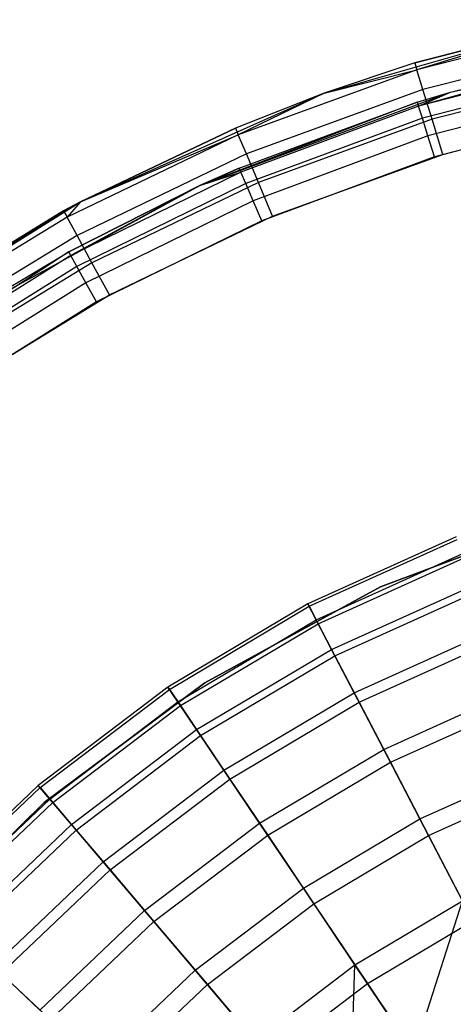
# Model space of a CAD drawing. Extents: x -22.9 to 23, y 4.7 to 50.6.
# Tile 56 of 95: x -2 to -1.1, y 29.5 to 31.6. Entities that reach past the tile are written whole.
import ezdxf

# ---------------------------------------------------------------- set-up
doc = ezdxf.new("R2010")
doc.units = 0
doc.header["$LTSCALE"] = 2.54
doc.layers.get('0').update_dxf_attribs({"linetype": 'CONTINUOUS'})

# ---------------------------------------------------------------- blocks, each defined once
blk = doc.blocks.new('HOTEL-MOOD-11783-11791_STL')
at = {"color": 0}
for p, q in [((-1.3449, 31.4342, 161.7241), (-0.8085, 31.588, 161.7241)), ((-1.3449, 31.4342, 161.7241), (-0.8085, 31.588, 161.7241)), ((-0.8085, 31.588, 158.9241), (-1.1558, 31.4977, 158.9241)), ((-1.1558, 31.4977, 158.9241), (-0.8085, 31.588, 161.7241)), ((-1.1558, 31.4977, 158.9241), (-0.8085, 31.588, 161.7241)), ((-0.8085, 31.588, 158.9241), (-1.1558, 31.4977, 158.9241)), ((-0.8085, 31.588, 158.9241), (-1.1513, 31.4832, 158.8476)), ((-0.8085, 31.588, 158.9241), (-1.1513, 31.4832, 158.8476)), ((-0.7664, 31.5812, 158.8476), (-1.1513, 31.4832, 158.8476)), ((-0.7664, 31.5812, 158.8476), (-1.1513, 31.4832, 158.8476)), ((-1.0812, 31.4367, 161.7241), (-0.5347, 31.5555, 161.7241)), ((-1.0812, 31.4367, 161.7241), (-0.5347, 31.5555, 161.7241)), ((-0.7578, 31.5387, 158.7827), (-1.1386, 31.4418, 158.7827)), ((-0.7578, 31.5387, 158.7827), (-1.1386, 31.4418, 158.7827)), ((-0.7659, 31.5152, 158.9241), (-1.1476, 31.407, 158.8782)), ((-0.7659, 31.5152, 158.9241), (-1.1476, 31.407, 158.8782)), ((-1.0812, 31.4367, 161.7241), (-0.7659, 31.5152, 158.9241)), ((-1.0812, 31.4367, 161.7241), (-0.7659, 31.5152, 158.9241)), ((-1.0812, 31.4367, 158.9241), (-0.7659, 31.5152, 158.9241)), ((-1.0812, 31.4367, 158.9241), (-0.7659, 31.5152, 158.9241)), ((-1.1558, 31.4977, 158.9241), (-1.3449, 31.4342, 161.7241)), ((-1.1558, 31.4977, 158.9241), (-1.3449, 31.4342, 161.7241)), ((-1.1558, 31.4977, 158.9241), (-1.3449, 31.4342, 158.9241)), ((-1.1558, 31.4977, 158.9241), (-1.3449, 31.4342, 158.9241)), ((-1.1558, 31.4977, 158.9241), (-1.1513, 31.4832, 158.8476)), ((-1.1558, 31.4977, 158.9241), (-1.1513, 31.4832, 158.8476)), ((-0.7641, 31.5063, 158.8782), (-1.1476, 31.407, 158.8782)), ((-0.7641, 31.5063, 158.8782), (-1.1476, 31.407, 158.8782)), ((-1.1513, 31.4832, 158.8476), (-1.5246, 31.3473, 158.8476)), ((-1.1513, 31.4832, 158.8476), (-1.5246, 31.3473, 158.8476)), ((-1.3449, 31.4342, 158.9241), (-1.1513, 31.4832, 158.8476)), ((-1.3449, 31.4342, 158.9241), (-1.1513, 31.4832, 158.8476)), ((-1.1386, 31.4418, 158.7827), (-1.1513, 31.4832, 158.8476)), ((-1.1386, 31.4418, 158.7827), (-1.1513, 31.4832, 158.8476)), ((-0.7588, 31.4808, 158.8393), (-1.1398, 31.3821, 158.8393)), ((-0.7588, 31.4808, 158.8393), (-1.1398, 31.3821, 158.8393)), ((-0.7449, 31.4751, 158.7394), (-1.1194, 31.3798, 158.7394)), ((-0.7449, 31.4751, 158.7394), (-1.1194, 31.3798, 158.7394)), ((-1.8547, 31.2072, 161.7241), (-1.3449, 31.4342, 161.7241)), ((-1.8547, 31.2072, 161.7241), (-1.3449, 31.4342, 161.7241)), ((-1.6052, 31.2412, 161.7241), (-1.0812, 31.4367, 161.7241)), ((-1.6052, 31.2412, 161.7241), (-1.0812, 31.4367, 161.7241)), ((-1.3449, 31.4342, 161.7241), (-1.5305, 31.3613, 158.9241)), ((-1.3449, 31.4342, 161.7241), (-1.5305, 31.3613, 158.9241)), ((-1.3449, 31.4342, 158.9241), (-1.5305, 31.3613, 158.9241)), ((-1.3449, 31.4342, 158.9241), (-1.5305, 31.3613, 158.9241)), ((-1.3449, 31.4342, 158.9241), (-1.5246, 31.3473, 158.8476)), ((-1.3449, 31.4342, 158.9241), (-1.5246, 31.3473, 158.8476)), ((-1.1386, 31.4418, 158.7827), (-1.5078, 31.3074, 158.7827)), ((-1.1386, 31.4418, 158.7827), (-1.5078, 31.3074, 158.7827)), ((-1.3449, 31.4342, 161.7241), (-1.3449, 31.4342, 158.9241)), ((-1.3449, 31.4342, 161.7241), (-1.3449, 31.4342, 158.9241)), ((-1.1503, 31.4157, 158.9241), (-1.0812, 31.4367, 161.7241)), ((-1.1503, 31.4157, 158.9241), (-1.0812, 31.4367, 161.7241)), ((-1.1503, 31.4157, 158.9241), (-1.0812, 31.4367, 158.9241)), ((-1.1503, 31.4157, 158.9241), (-1.0812, 31.4367, 158.9241)), ((-1.1476, 31.407, 158.8782), (-1.0812, 31.4367, 158.9241)), ((-1.1476, 31.407, 158.8782), (-1.0812, 31.4367, 158.9241)), ((-1.1194, 31.3798, 158.7394), (-1.1386, 31.4418, 158.7827)), ((-1.1194, 31.3798, 158.7394), (-1.1386, 31.4418, 158.7827)), ((-0.751, 31.4426, 158.8133), (-1.1281, 31.345, 158.8133)), ((-0.751, 31.4426, 158.8133), (-1.1281, 31.345, 158.8133)), ((-1.0812, 31.4367, 161.7241), (-1.0812, 31.4367, 158.9241)), ((-1.0812, 31.4367, 161.7241), (-1.0812, 31.4367, 158.9241)), ((-1.1503, 31.4157, 158.9241), (-1.6052, 31.2412, 161.7241)), ((-1.1503, 31.4157, 158.9241), (-1.6052, 31.2412, 161.7241)), ((-1.5227, 31.2778, 158.9241), (-1.1503, 31.4157, 158.9241)), ((-1.5227, 31.2778, 158.9241), (-1.1503, 31.4157, 158.9241)), ((-1.1476, 31.407, 158.8782), (-1.5191, 31.2694, 158.8782)), ((-1.1476, 31.407, 158.8782), (-1.5191, 31.2694, 158.8782)), ((-1.1503, 31.4157, 158.9241), (-1.1476, 31.407, 158.8782)), ((-1.1503, 31.4157, 158.9241), (-1.1476, 31.407, 158.8782)), ((-1.1398, 31.3821, 158.8393), (-1.1476, 31.407, 158.8782)), ((-1.1398, 31.3821, 158.8393), (-1.1476, 31.407, 158.8782)), ((-0.7417, 31.3977, 158.8041), (-1.1144, 31.3012, 158.8041)), ((-0.7417, 31.3977, 158.8041), (-1.1144, 31.3012, 158.8041)), ((-1.0969, 31.3066, 158.7241), (-0.7298, 31.4001, 158.7241)), ((-1.0969, 31.3066, 158.7241), (-0.7298, 31.4001, 158.7241)), ((-1.1398, 31.3821, 158.8393), (-1.5088, 31.2455, 158.8393)), ((-1.1398, 31.3821, 158.8393), (-1.5088, 31.2455, 158.8393)), ((-1.1194, 31.3798, 158.7394), (-1.4826, 31.2476, 158.7394)), ((-1.1194, 31.3798, 158.7394), (-1.4826, 31.2476, 158.7394)), ((-1.1281, 31.345, 158.8133), (-1.1398, 31.3821, 158.8393)), ((-1.1281, 31.345, 158.8133), (-1.1398, 31.3821, 158.8393)), ((-1.0969, 31.3066, 158.7241), (-1.1194, 31.3798, 158.7394)), ((-1.0969, 31.3066, 158.7241), (-1.1194, 31.3798, 158.7394)), ((-1.5246, 31.3473, 158.8476), (-1.8825, 31.175, 158.8476)), ((-1.5246, 31.3473, 158.8476), (-1.8825, 31.175, 158.8476)), ((-1.8547, 31.2072, 161.7241), (-1.5305, 31.3613, 158.9241)), ((-1.5305, 31.3613, 158.9241), (-1.8547, 31.2072, 158.9241)), ((-1.8547, 31.2072, 161.7241), (-1.5305, 31.3613, 158.9241)), ((-1.5305, 31.3613, 158.9241), (-1.8547, 31.2072, 158.9241)), ((-1.8547, 31.2072, 158.9241), (-1.5246, 31.3473, 158.8476)), ((-1.8547, 31.2072, 158.9241), (-1.5246, 31.3473, 158.8476)), ((-1.5305, 31.3613, 158.9241), (-1.5246, 31.3473, 158.8476)), ((-1.5305, 31.3613, 158.9241), (-1.5246, 31.3473, 158.8476)), ((-1.5078, 31.3074, 158.7827), (-1.5246, 31.3473, 158.8476)), ((-1.5078, 31.3074, 158.7827), (-1.5246, 31.3473, 158.8476)), ((-1.1281, 31.345, 158.8133), (-1.4935, 31.2097, 158.8133)), ((-1.1281, 31.345, 158.8133), (-1.4935, 31.2097, 158.8133)), ((-1.1144, 31.3012, 158.8041), (-1.1281, 31.345, 158.8133)), ((-1.1144, 31.3012, 158.8041), (-1.1281, 31.345, 158.8133)), ((-1.5078, 31.3074, 158.7827), (-1.8618, 31.1369, 158.7827)), ((-1.5078, 31.3074, 158.7827), (-1.8618, 31.1369, 158.7827)), ((-1.4826, 31.2476, 158.7394), (-1.5078, 31.3074, 158.7827)), ((-1.4826, 31.2476, 158.7394), (-1.5078, 31.3074, 158.7827)), ((-1.4529, 31.1771, 158.7241), (-1.0969, 31.3066, 158.7241)), ((-1.4529, 31.1771, 158.7241), (-1.0969, 31.3066, 158.7241)), ((-1.1144, 31.3012, 158.8041), (-1.4754, 31.1675, 158.8041)), ((-1.1144, 31.3012, 158.8041), (-1.4754, 31.1675, 158.8041)), ((-1.5191, 31.2694, 158.8782), (-1.8748, 31.0949, 158.8782)), ((-1.5191, 31.2694, 158.8782), (-1.8748, 31.0949, 158.8782)), ((-1.6052, 31.2412, 158.9241), (-1.5227, 31.2778, 158.9241)), ((-1.5227, 31.2778, 158.9241), (-1.6052, 31.2412, 161.7241)), ((-1.5227, 31.2778, 158.9241), (-1.6052, 31.2412, 161.7241)), ((-1.6052, 31.2412, 158.9241), (-1.5227, 31.2778, 158.9241)), ((-1.6052, 31.2412, 158.9241), (-1.5191, 31.2694, 158.8782)), ((-1.6052, 31.2412, 158.9241), (-1.5191, 31.2694, 158.8782)), ((-1.5191, 31.2694, 158.8782), (-1.5227, 31.2778, 158.9241)), ((-1.5191, 31.2694, 158.8782), (-1.5227, 31.2778, 158.9241)), ((-1.5088, 31.2455, 158.8393), (-1.5191, 31.2694, 158.8782)), ((-1.5088, 31.2455, 158.8393), (-1.5191, 31.2694, 158.8782)), ((-2.0961, 30.9732, 161.7241), (-1.6052, 31.2412, 161.7241)), ((-2.0961, 30.9732, 161.7241), (-1.6052, 31.2412, 161.7241)), ((-1.6052, 31.2412, 161.7241), (-1.8792, 31.1029, 158.9241)), ((-1.8792, 31.1029, 158.9241), (-1.6052, 31.2412, 158.9241)), ((-1.6052, 31.2412, 161.7241), (-1.8792, 31.1029, 158.9241)), ((-1.8792, 31.1029, 158.9241), (-1.6052, 31.2412, 158.9241)), ((-1.6052, 31.2412, 158.9241), (-1.8748, 31.0949, 158.8782)), ((-1.6052, 31.2412, 158.9241), (-1.8748, 31.0949, 158.8782)), ((-1.5088, 31.2455, 158.8393), (-1.8621, 31.0722, 158.8393)), ((-1.5088, 31.2455, 158.8393), (-1.8621, 31.0722, 158.8393)), ((-1.4826, 31.2476, 158.7394), (-1.8308, 31.0799, 158.7394)), ((-1.4826, 31.2476, 158.7394), (-1.8308, 31.0799, 158.7394)), ((-1.6052, 31.2412, 158.9241), (-1.6052, 31.2412, 161.7241)), ((-1.6052, 31.2412, 158.9241), (-1.6052, 31.2412, 161.7241)), ((-1.4935, 31.2097, 158.8133), (-1.5088, 31.2455, 158.8393)), ((-1.4935, 31.2097, 158.8133), (-1.5088, 31.2455, 158.8393)), ((-1.4529, 31.1771, 158.7241), (-1.4826, 31.2476, 158.7394)), ((-1.4529, 31.1771, 158.7241), (-1.4826, 31.2476, 158.7394)), ((-2.3279, 30.9115, 161.7241), (-1.8547, 31.2072, 161.7241)), ((-2.3279, 30.9115, 161.7241), (-1.8547, 31.2072, 161.7241)), ((-2.2301, 30.9804, 158.9241), (-1.8547, 31.2072, 161.7241)), ((-2.2301, 30.9804, 158.9241), (-1.8547, 31.2072, 161.7241)), ((-1.8547, 31.2072, 158.9241), (-1.8898, 31.1883, 158.9241)), ((-1.8898, 31.1883, 158.9241), (-1.8547, 31.2072, 161.7241)), ((-1.8898, 31.1883, 158.9241), (-1.8547, 31.2072, 161.7241)), ((-1.8547, 31.2072, 158.9241), (-1.8898, 31.1883, 158.9241)), ((-1.8547, 31.2072, 158.9241), (-1.8825, 31.175, 158.8476)), ((-1.8547, 31.2072, 158.9241), (-1.8825, 31.175, 158.8476)), ((-1.8547, 31.2072, 158.9241), (-1.8547, 31.2072, 161.7241)), ((-1.8547, 31.2072, 158.9241), (-1.8547, 31.2072, 161.7241)), ((-1.4935, 31.2097, 158.8133), (-1.8432, 31.0381, 158.8133)), ((-1.4935, 31.2097, 158.8133), (-1.8432, 31.0381, 158.8133)), ((-1.4754, 31.1675, 158.8041), (-1.4935, 31.2097, 158.8133)), ((-1.4754, 31.1675, 158.8041), (-1.4935, 31.2097, 158.8133)), ((-1.8898, 31.1883, 158.9241), (-2.2301, 30.9804, 158.9241)), ((-1.8898, 31.1883, 158.9241), (-2.2301, 30.9804, 158.9241)), ((-1.8898, 31.1883, 158.9241), (-1.8825, 31.175, 158.8476)), ((-1.8898, 31.1883, 158.9241), (-1.8825, 31.175, 158.8476)), ((-1.8825, 31.175, 158.8476), (-2.2215, 30.9678, 158.8476)), ((-1.8825, 31.175, 158.8476), (-2.2215, 30.9678, 158.8476)), ((-1.8618, 31.1369, 158.7827), (-1.8825, 31.175, 158.8476)), ((-1.8618, 31.1369, 158.7827), (-1.8825, 31.175, 158.8476)), ((-1.4754, 31.1675, 158.8041), (-1.821, 30.998, 158.8041)), ((-1.4754, 31.1675, 158.8041), (-1.821, 30.998, 158.8041)), ((-1.7942, 31.0127, 158.7241), (-1.4529, 31.1771, 158.7241)), ((-1.7942, 31.0127, 158.7241), (-1.4529, 31.1771, 158.7241)), ((-1.8618, 31.1369, 158.7827), (-2.1971, 30.932, 158.7827)), ((-1.8618, 31.1369, 158.7827), (-2.1971, 30.932, 158.7827)), ((-1.8308, 31.0799, 158.7394), (-1.8618, 31.1369, 158.7827)), ((-1.8308, 31.0799, 158.7394), (-1.8618, 31.1369, 158.7827)), ((-1.8792, 31.1029, 158.9241), (-2.211, 30.8853, 158.8782)), ((-1.8792, 31.1029, 158.9241), (-2.211, 30.8853, 158.8782)), ((-2.0961, 30.9732, 161.7241), (-1.8792, 31.1029, 158.9241)), ((-2.0961, 30.9732, 161.7241), (-1.8792, 31.1029, 158.9241)), ((-2.0961, 30.9732, 158.9241), (-1.8792, 31.1029, 158.9241)), ((-2.0961, 30.9732, 158.9241), (-1.8792, 31.1029, 158.9241)), ((-1.8748, 31.0949, 158.8782), (-1.8792, 31.1029, 158.9241)), ((-1.8748, 31.0949, 158.8782), (-1.8792, 31.1029, 158.9241)), ((-1.8748, 31.0949, 158.8782), (-2.211, 30.8853, 158.8782)), ((-1.8748, 31.0949, 158.8782), (-2.211, 30.8853, 158.8782)), ((-1.8308, 31.0799, 158.7394), (-2.1605, 30.8784, 158.7394)), ((-1.8308, 31.0799, 158.7394), (-2.1605, 30.8784, 158.7394)), ((-1.8621, 31.0722, 158.8393), (-1.8748, 31.0949, 158.8782)), ((-1.8621, 31.0722, 158.8393), (-1.8748, 31.0949, 158.8782)), ((-1.7942, 31.0127, 158.7241), (-1.8308, 31.0799, 158.7394)), ((-1.7942, 31.0127, 158.7241), (-1.8308, 31.0799, 158.7394)), ((-1.8621, 31.0722, 158.8393), (-2.1961, 30.864, 158.8393)), ((-1.8621, 31.0722, 158.8393), (-2.1961, 30.864, 158.8393)), ((-1.8432, 31.0381, 158.8133), (-1.8621, 31.0722, 158.8393)), ((-1.8432, 31.0381, 158.8133), (-1.8621, 31.0722, 158.8393)), ((-1.8432, 31.0381, 158.8133), (-2.1739, 30.832, 158.8133)), ((-1.8432, 31.0381, 158.8133), (-2.1739, 30.832, 158.8133)), ((-1.821, 30.998, 158.8041), (-1.8432, 31.0381, 158.8133)), ((-1.821, 30.998, 158.8041), (-1.8432, 31.0381, 158.8133)), ((-1.821, 30.998, 158.8041), (-2.1476, 30.7943, 158.8041)), ((-1.821, 30.998, 158.8041), (-2.1476, 30.7943, 158.8041)), ((-2.1174, 30.8152, 158.7241), (-1.7942, 31.0127, 158.7241)), ((-2.1174, 30.8152, 158.7241), (-1.7942, 31.0127, 158.7241)), ((-0.8359, 30.5498, 28.9161), (-1.2276, 30.4023, 28.9161)), ((-1.2276, 30.4023, 28.7961), (-0.8359, 30.5498, 28.7961)), ((-0.8359, 30.5498, 28.9161), (-1.2276, 30.4023, 28.9161)), ((-1.2276, 30.4023, 28.7961), (-0.8359, 30.5498, 28.7961)), ((-1.0689, 30.5071, 21.2717), (-1.3791, 30.3671, 21.2717)), ((-1.0689, 30.5071, 21.2717), (-1.3791, 30.3671, 21.2717)), ((-1.3764, 30.3619, 20.9517), (-1.0668, 30.5017, 20.9517)), ((-1.3764, 30.3619, 20.9517), (-1.0668, 30.5017, 20.9517)), ((-1.3618, 30.3339, 21.6559), (-1.0555, 30.4723, 21.6559)), ((-1.3618, 30.3339, 21.6559), (-1.0555, 30.4723, 21.6559)), ((-1.3575, 30.3256, 20.6343), (-1.0521, 30.4635, 20.6343)), ((-1.3575, 30.3256, 20.6343), (-1.0521, 30.4635, 20.6343)), ((-1.2276, 30.4023, 28.9161), (-1.5949, 30.2016, 28.9161)), ((-1.5949, 30.2016, 28.7961), (-1.2276, 30.4023, 28.7961)), ((-1.2276, 30.4023, 28.9161), (-1.5949, 30.2016, 28.9161)), ((-1.5949, 30.2016, 28.7961), (-1.2276, 30.4023, 28.7961)), ((-1.3295, 30.2719, 22.0355), (-1.0303, 30.407, 22.0355)), ((-1.3295, 30.2719, 22.0355), (-1.0303, 30.407, 22.0355)), ((-1.2276, 30.4023, 28.9161), (-1.2276, 30.4023, 28.7961)), ((-1.2276, 30.4023, 28.9161), (-1.2276, 30.4023, 28.7961)), ((-1.3226, 30.2586, 20.3233), (-1.0249, 30.393, 20.3233)), ((-1.3226, 30.2586, 20.3233), (-1.0249, 30.393, 20.3233)), ((-1.3791, 30.3671, 21.2717), (-1.6716, 30.1931, 21.2717)), ((-1.3791, 30.3671, 21.2717), (-1.6716, 30.1931, 21.2717)), ((-1.6684, 30.1883, 20.9517), (-1.3764, 30.3619, 20.9517)), ((-1.6684, 30.1883, 20.9517), (-1.3764, 30.3619, 20.9517)), ((-1.3618, 30.3339, 21.6559), (-1.3791, 30.3671, 21.2717)), ((-1.3618, 30.3339, 21.6559), (-1.3791, 30.3671, 21.2717)), ((-1.3791, 30.3671, 21.2717), (-1.3764, 30.3619, 20.9517)), ((-1.3791, 30.3671, 21.2717), (-1.3764, 30.3619, 20.9517)), ((-1.3764, 30.3619, 20.9517), (-1.3575, 30.3256, 20.6343)), ((-1.3764, 30.3619, 20.9517), (-1.3575, 30.3256, 20.6343)), ((-1.6508, 30.1622, 21.6559), (-1.3618, 30.3339, 21.6559)), ((-1.6508, 30.1622, 21.6559), (-1.3618, 30.3339, 21.6559)), ((-1.6456, 30.1544, 20.6343), (-1.3575, 30.3256, 20.6343)), ((-1.6456, 30.1544, 20.6343), (-1.3575, 30.3256, 20.6343)), ((-1.3295, 30.2719, 22.0355), (-1.3618, 30.3339, 21.6559)), ((-1.3295, 30.2719, 22.0355), (-1.3618, 30.3339, 21.6559)), ((-1.3575, 30.3256, 20.6343), (-1.3226, 30.2586, 20.3233)), ((-1.3575, 30.3256, 20.6343), (-1.3226, 30.2586, 20.3233)), ((-1.2823, 30.1813, 22.4078), (-0.9935, 30.3117, 22.4078)), ((-1.2823, 30.1813, 22.4078), (-0.9935, 30.3117, 22.4078)), ((-1.2721, 30.1616, 20.0225), (-0.9856, 30.291, 20.0225)), ((-1.2721, 30.1616, 20.0225), (-0.9856, 30.291, 20.0225)), ((-1.6117, 30.1041, 22.0355), (-1.3295, 30.2719, 22.0355)), ((-1.6117, 30.1041, 22.0355), (-1.3295, 30.2719, 22.0355)), ((-1.6033, 30.0917, 20.3233), (-1.3226, 30.2586, 20.3233)), ((-1.6033, 30.0917, 20.3233), (-1.3226, 30.2586, 20.3233)), ((-1.2823, 30.1813, 22.4078), (-1.3295, 30.2719, 22.0355)), ((-1.2823, 30.1813, 22.4078), (-1.3295, 30.2719, 22.0355)), ((-1.3226, 30.2586, 20.3233), (-1.2721, 30.1616, 20.0225)), ((-1.3226, 30.2586, 20.3233), (-1.2721, 30.1616, 20.0225)), ((-1.6716, 30.1931, 21.2717), (-1.9429, 29.9875, 21.2717)), ((-1.6716, 30.1931, 21.2717), (-1.9429, 29.9875, 21.2717)), ((-1.5949, 30.2016, 28.9161), (-1.9308, 29.9518, 28.9161)), ((-1.9308, 29.9518, 28.7961), (-1.5949, 30.2016, 28.7961)), ((-1.5949, 30.2016, 28.9161), (-1.9308, 29.9518, 28.9161)), ((-1.9308, 29.9518, 28.7961), (-1.5949, 30.2016, 28.7961)), ((-1.6508, 30.1622, 21.6559), (-1.6716, 30.1931, 21.2717)), ((-1.6508, 30.1622, 21.6559), (-1.6716, 30.1931, 21.2717)), ((-1.6716, 30.1931, 21.2717), (-1.6684, 30.1883, 20.9517)), ((-1.6716, 30.1931, 21.2717), (-1.6684, 30.1883, 20.9517)), ((-1.5949, 30.2016, 28.9161), (-1.5949, 30.2016, 28.7961)), ((-1.5949, 30.2016, 28.9161), (-1.5949, 30.2016, 28.7961)), ((-1.9391, 29.9831, 20.9517), (-1.6684, 30.1883, 20.9517)), ((-1.9391, 29.9831, 20.9517), (-1.6684, 30.1883, 20.9517)), ((-1.6684, 30.1883, 20.9517), (-1.6456, 30.1544, 20.6343)), ((-1.6684, 30.1883, 20.9517), (-1.6456, 30.1544, 20.6343)), ((-1.5547, 30.0194, 22.4078), (-1.2823, 30.1813, 22.4078)), ((-1.5547, 30.0194, 22.4078), (-1.2823, 30.1813, 22.4078)), ((-1.2206, 30.0629, 22.77), (-1.2823, 30.1813, 22.4078)), ((-1.2206, 30.0629, 22.77), (-1.2823, 30.1813, 22.4078)), ((-1.2206, 30.0629, 22.77), (-0.9455, 30.1872, 22.77)), ((-1.2206, 30.0629, 22.77), (-0.9455, 30.1872, 22.77)), ((-1.9187, 29.9591, 21.6559), (-1.6508, 30.1622, 21.6559)), ((-1.9187, 29.9591, 21.6559), (-1.6508, 30.1622, 21.6559)), ((-1.9126, 29.9519, 20.6343), (-1.6456, 30.1544, 20.6343)), ((-1.9126, 29.9519, 20.6343), (-1.6456, 30.1544, 20.6343)), ((-1.6117, 30.1041, 22.0355), (-1.6508, 30.1622, 21.6559)), ((-1.6117, 30.1041, 22.0355), (-1.6508, 30.1622, 21.6559)), ((-1.6456, 30.1544, 20.6343), (-1.6033, 30.0917, 20.3233)), ((-1.6456, 30.1544, 20.6343), (-1.6033, 30.0917, 20.3233)), ((-1.5423, 30.0009, 20.0225), (-1.2721, 30.1616, 20.0225)), ((-1.5423, 30.0009, 20.0225), (-1.2721, 30.1616, 20.0225)), ((-1.2721, 30.1616, 20.0225), (-1.2066, 30.0359, 19.7355)), ((-1.2721, 30.1616, 20.0225), (-1.2066, 30.0359, 19.7355)), ((-1.2066, 30.0359, 19.7355), (-0.9345, 30.1587, 19.7355)), ((-1.2066, 30.0359, 19.7355), (-0.9345, 30.1587, 19.7355)), ((-1.8734, 29.9058, 22.0355), (-1.6117, 30.1041, 22.0355)), ((-1.8734, 29.9058, 22.0355), (-1.6117, 30.1041, 22.0355)), ((-1.8636, 29.8943, 20.3233), (-1.6033, 30.0917, 20.3233)), ((-1.8636, 29.8943, 20.3233), (-1.6033, 30.0917, 20.3233)), ((-1.5547, 30.0194, 22.4078), (-1.6117, 30.1041, 22.0355)), ((-1.5547, 30.0194, 22.4078), (-1.6117, 30.1041, 22.0355)), ((-1.6033, 30.0917, 20.3233), (-1.5423, 30.0009, 20.0225)), ((-1.6033, 30.0917, 20.3233), (-1.5423, 30.0009, 20.0225)), ((-1.4801, 29.9086, 22.77), (-1.2206, 30.0629, 22.77)), ((-1.4801, 29.9086, 22.77), (-1.2206, 30.0629, 22.77)), ((-1.1449, 29.9175, 23.1195), (-1.2206, 30.0629, 22.77)), ((-1.1449, 29.9175, 23.1195), (-1.2206, 30.0629, 22.77)), ((-1.4631, 29.8833, 19.7355), (-1.2066, 30.0359, 19.7355)), ((-1.4631, 29.8833, 19.7355), (-1.2066, 30.0359, 19.7355)), ((-1.2066, 30.0359, 19.7355), (-1.1269, 29.8829, 19.4659)), ((-1.2066, 30.0359, 19.7355), (-1.1269, 29.8829, 19.4659)), ((-1.1449, 29.9175, 23.1195), (-0.8865, 30.0342, 23.1195)), ((-1.1449, 29.9175, 23.1195), (-0.8865, 30.0342, 23.1195)), ((-1.8072, 29.828, 22.4078), (-1.5547, 30.0194, 22.4078)), ((-1.8072, 29.828, 22.4078), (-1.5547, 30.0194, 22.4078)), ((-1.4801, 29.9086, 22.77), (-1.5547, 30.0194, 22.4078)), ((-1.4801, 29.9086, 22.77), (-1.5547, 30.0194, 22.4078)), ((-1.9429, 29.9875, 21.2717), (-2.1894, 29.7529, 21.2717)), ((-1.9429, 29.9875, 21.2717), (-2.1894, 29.7529, 21.2717)), ((-1.9187, 29.9591, 21.6559), (-1.9429, 29.9875, 21.2717)), ((-1.9187, 29.9591, 21.6559), (-1.9429, 29.9875, 21.2717)), ((-1.9429, 29.9875, 21.2717), (-1.9391, 29.9831, 20.9517)), ((-1.9429, 29.9875, 21.2717), (-1.9391, 29.9831, 20.9517)), ((-1.7928, 29.811, 20.0225), (-1.5423, 30.0009, 20.0225)), ((-1.7928, 29.811, 20.0225), (-1.5423, 30.0009, 20.0225)), ((-1.5423, 30.0009, 20.0225), (-1.4631, 29.8833, 19.7355)), ((-1.5423, 30.0009, 20.0225), (-1.4631, 29.8833, 19.7355)), ((-1.1269, 29.8829, 19.4659), (-0.8725, 29.9978, 19.4659)), ((-1.1269, 29.8829, 19.4659), (-0.8725, 29.9978, 19.4659)), ((-2.1852, 29.7489, 20.9517), (-1.9391, 29.9831, 20.9517)), ((-2.1852, 29.7489, 20.9517), (-1.9391, 29.9831, 20.9517)), ((-1.9391, 29.9831, 20.9517), (-1.9126, 29.9519, 20.6343)), ((-1.9391, 29.9831, 20.9517), (-1.9126, 29.9519, 20.6343)), ((-1.9308, 29.9518, 28.9161), (-2.2286, 29.6578, 28.9161)), ((-2.2286, 29.6578, 28.7961), (-1.9308, 29.9518, 28.7961)), ((-1.9308, 29.9518, 28.9161), (-2.2286, 29.6578, 28.9161)), ((-2.2286, 29.6578, 28.7961), (-1.9308, 29.9518, 28.7961)), ((-2.1622, 29.7273, 21.6559), (-1.9187, 29.9591, 21.6559)), ((-2.1622, 29.7273, 21.6559), (-1.9187, 29.9591, 21.6559)), ((-2.1553, 29.7209, 20.6343), (-1.9126, 29.9519, 20.6343)), ((-2.1553, 29.7209, 20.6343), (-1.9126, 29.9519, 20.6343)), ((-1.9308, 29.9518, 28.9161), (-1.9308, 29.9518, 28.7961)), ((-1.9308, 29.9518, 28.9161), (-1.9308, 29.9518, 28.7961)), ((-1.8734, 29.9058, 22.0355), (-1.9187, 29.9591, 21.6559)), ((-1.8734, 29.9058, 22.0355), (-1.9187, 29.9591, 21.6559)), ((-1.9126, 29.9519, 20.6343), (-1.8636, 29.8943, 20.3233)), ((-1.9126, 29.9519, 20.6343), (-1.8636, 29.8943, 20.3233)), ((-2.1111, 29.6794, 22.0355), (-1.8734, 29.9058, 22.0355)), ((-2.1111, 29.6794, 22.0355), (-1.8734, 29.9058, 22.0355)), ((-1.8072, 29.828, 22.4078), (-1.8734, 29.9058, 22.0355)), ((-1.8072, 29.828, 22.4078), (-1.8734, 29.9058, 22.0355)), ((-1.7207, 29.7263, 22.77), (-1.4801, 29.9086, 22.77)), ((-1.7207, 29.7263, 22.77), (-1.4801, 29.9086, 22.77)), ((-1.3886, 29.7726, 23.1195), (-1.4801, 29.9086, 22.77)), ((-1.3886, 29.7726, 23.1195), (-1.4801, 29.9086, 22.77)), ((-1.3886, 29.7726, 23.1195), (-1.1449, 29.9175, 23.1195)), ((-1.3886, 29.7726, 23.1195), (-1.1449, 29.9175, 23.1195)), ((-1.0556, 29.7462, 23.4537), (-1.1449, 29.9175, 23.1195)), ((-1.0556, 29.7462, 23.4537), (-1.1449, 29.9175, 23.1195)), ((-2.1002, 29.6691, 20.3233), (-1.8636, 29.8943, 20.3233)), ((-2.1002, 29.6691, 20.3233), (-1.8636, 29.8943, 20.3233)), ((-1.8636, 29.8943, 20.3233), (-1.7928, 29.811, 20.0225)), ((-1.8636, 29.8943, 20.3233), (-1.7928, 29.811, 20.0225)), ((-1.701, 29.7031, 19.7355), (-1.4631, 29.8833, 19.7355)), ((-1.701, 29.7031, 19.7355), (-1.4631, 29.8833, 19.7355)), ((-1.4631, 29.8833, 19.7355), (-1.3668, 29.7403, 19.4659)), ((-1.4631, 29.8833, 19.7355), (-1.3668, 29.7403, 19.4659)), ((-1.3668, 29.7403, 19.4659), (-1.1269, 29.8829, 19.4659)), ((-1.3668, 29.7403, 19.4659), (-1.1269, 29.8829, 19.4659)), ((-1.1269, 29.8829, 19.4659), (-1.034, 29.7046, 19.2169)), ((-1.1269, 29.8829, 19.4659), (-1.034, 29.7046, 19.2169)), ((-2.0367, 29.6095, 22.4078), (-1.8072, 29.828, 22.4078)), ((-2.0367, 29.6095, 22.4078), (-1.8072, 29.828, 22.4078)), ((-1.7207, 29.7263, 22.77), (-1.8072, 29.828, 22.4078)), ((-1.7207, 29.7263, 22.77), (-1.8072, 29.828, 22.4078)), ((-2.0205, 29.5943, 20.0225), (-1.7928, 29.811, 20.0225)), ((-2.0205, 29.5943, 20.0225), (-1.7928, 29.811, 20.0225)), ((-1.7928, 29.811, 20.0225), (-1.701, 29.7031, 19.7355)), ((-1.7928, 29.811, 20.0225), (-1.701, 29.7031, 19.7355)), ((-1.6145, 29.6014, 23.1195), (-1.3886, 29.7726, 23.1195)), ((-1.6145, 29.6014, 23.1195), (-1.3886, 29.7726, 23.1195)), ((-1.2807, 29.6124, 23.4537), (-1.3886, 29.7726, 23.1195)), ((-1.2807, 29.6124, 23.4537), (-1.3886, 29.7726, 23.1195)), ((-1.5893, 29.5717, 19.4659), (-1.3668, 29.7403, 19.4659)), ((-1.5893, 29.5717, 19.4659), (-1.3668, 29.7403, 19.4659)), ((-1.3668, 29.7403, 19.4659), (-1.2545, 29.5735, 19.2169)), ((-1.3668, 29.7403, 19.4659), (-1.2545, 29.5735, 19.2169)), ((-1.2807, 29.6124, 23.4537), (-1.0556, 29.7462, 23.4537)), ((-1.2807, 29.6124, 23.4537), (-1.0556, 29.7462, 23.4537)), ((-1.1573, 29.4291, 23.7702), (-1.0556, 29.7462, 23.4537)), ((-1.1573, 29.4291, 23.7702), (-1.0556, 29.7462, 23.4537)), ((-1.9394, 29.5181, 22.77), (-1.7207, 29.7263, 22.77)), ((-1.9394, 29.5181, 22.77), (-1.7207, 29.7263, 22.77)), ((-1.6145, 29.6014, 23.1195), (-1.7207, 29.7263, 22.77)), ((-1.6145, 29.6014, 23.1195), (-1.7207, 29.7263, 22.77)), ((-1.9171, 29.4973, 19.7355), (-1.701, 29.7031, 19.7355)), ((-1.9171, 29.4973, 19.7355), (-1.701, 29.7031, 19.7355)), ((-1.701, 29.7031, 19.7355), (-1.5893, 29.5717, 19.4659)), ((-1.701, 29.7031, 19.7355), (-1.5893, 29.5717, 19.4659)), ((-1.2545, 29.5735, 19.2169), (-1.034, 29.7046, 19.2169)), ((-1.2545, 29.5735, 19.2169), (-1.034, 29.7046, 19.2169)), ((-1.9394, 29.5181, 22.77), (-2.0367, 29.6095, 22.4078)), ((-1.9394, 29.5181, 22.77), (-2.0367, 29.6095, 22.4078)), ((-1.8198, 29.4059, 23.1195), (-1.6145, 29.6014, 23.1195)), ((-1.8198, 29.4059, 23.1195), (-1.6145, 29.6014, 23.1195)), ((-1.4894, 29.4542, 23.4537), (-1.6145, 29.6014, 23.1195)), ((-1.4894, 29.4542, 23.4537), (-1.6145, 29.6014, 23.1195)), ((-1.4894, 29.4542, 23.4537), (-1.2807, 29.6124, 23.4537)), ((-1.4894, 29.4542, 23.4537), (-1.2807, 29.6124, 23.4537)), ((-1.2905, 29.3317, 23.7702), (-1.2807, 29.6124, 23.4537)), ((-1.2905, 29.3317, 23.7702), (-1.2807, 29.6124, 23.4537)), ((-1.1573, 29.4291, 23.7702), (-1.2807, 29.6124, 23.4537)), ((-1.1573, 29.4291, 23.7702), (-1.2807, 29.6124, 23.4537)), ((-2.0205, 29.5943, 20.0225), (-1.9171, 29.4973, 19.7355)), ((-2.0205, 29.5943, 20.0225), (-1.9171, 29.4973, 19.7355)), ((-1.7914, 29.3792, 19.4659), (-1.5893, 29.5717, 19.4659)), ((-1.7914, 29.3792, 19.4659), (-1.5893, 29.5717, 19.4659)), ((-1.5893, 29.5717, 19.4659), (-1.459, 29.4185, 19.2169)), ((-1.5893, 29.5717, 19.4659), (-1.459, 29.4185, 19.2169)), ((-1.459, 29.4185, 19.2169), (-1.2545, 29.5735, 19.2169)), ((-1.459, 29.4185, 19.2169), (-1.2545, 29.5735, 19.2169)), ((-1.2545, 29.5735, 19.2169), (-1.1276, 29.385, 18.9915)), ((-1.2545, 29.5735, 19.2169), (-1.1276, 29.385, 18.9915))]:
    blk.add_line(p, q, dxfattribs=at)

msp = doc.modelspace()

# ---------------------------------------------------------------- block references
at = {"color": 0}
msp.add_blockref('HOTEL-MOOD-11783-11791_STL', (0, 0), dxfattribs=at)

doc.saveas('drawing.dxf')
